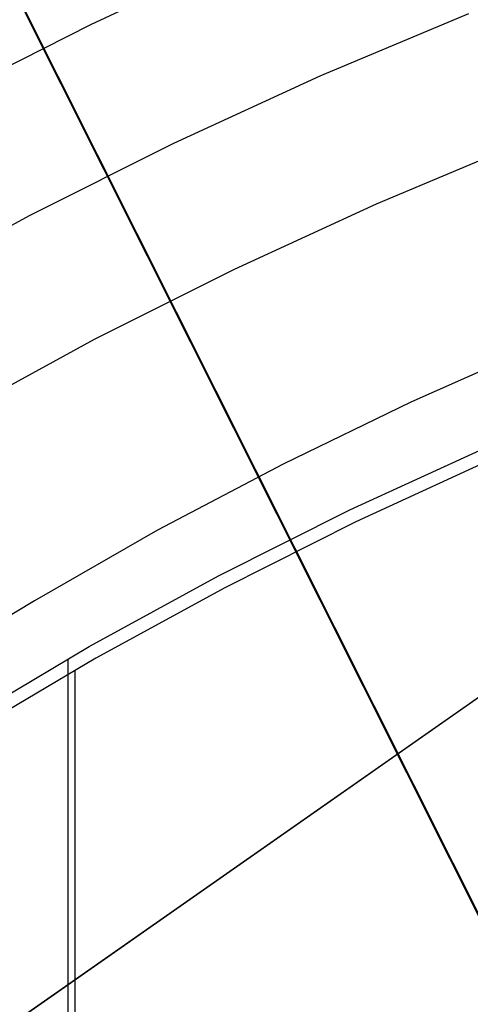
# Model space of a CAD drawing. Header units: millimetres. Extents: x 6038 to 7358, y -8545 to -7225.
# Tile 145 of 256: x 6678 to 6682, y -7853 to -7844. Entities that reach past the tile are written whole.
import ezdxf

# ---------------------------------------------------------------- set-up
doc = ezdxf.new("R2010")
doc.units = ezdxf.units.MM
doc.layers.add('color', color=7, linetype='Continuous')

msp = doc.modelspace()

# ---------------------------------------------------------------- linework, layer by layer
at = {"color": 7, "true_color": 0xffffff}
for p, q in [((6678.5298, -7844.07, 60.6888), (6679.9577, -7843.4045, 60.6888)), ((6678.5298, -7844.07, 60.6888), (6679.9577, -7843.4045, 60.6888)), ((6682.0734, -7843.9701, 105.1), (6680.6783, -7844.555, 105.1)), ((6682.0734, -7843.9701, 105.1), (6680.6783, -7844.555, 105.1)), ((6677.1258, -7844.7848, 60.6888), (6678.5298, -7844.07, 60.6888)), ((6677.1258, -7844.7848, 60.6888), (6678.5298, -7844.07, 60.6888)), ((6680.6783, -7844.555, 105.1), (6679.3044, -7845.1877, 105.1)), ((6680.6783, -7844.555, 105.1), (6679.3044, -7845.1877, 105.1)), ((6679.3044, -7845.1877, 105.1), (6677.953, -7845.8675, 105.1)), ((6679.3044, -7845.1877, 105.1), (6677.953, -7845.8675, 105.1)), ((6682.5598, -7845.1889, 52.5146), (6681.2066, -7845.7563, 52.5146)), ((6682.5598, -7845.1889, 52.5146), (6681.2066, -7845.7563, 52.5146)), ((6681.2066, -7845.7563, 52.5146), (6679.8738, -7846.3701, 52.5146)), ((6681.2066, -7845.7563, 52.5146), (6679.8738, -7846.3701, 52.5146)), ((6677.953, -7845.8675, 105.1), (6676.626, -7846.5934, 105.1)), ((6677.953, -7845.8675, 105.1), (6676.626, -7846.5934, 105.1)), ((6679.8738, -7846.3701, 52.5146), (6678.5629, -7847.0295, 52.5146)), ((6679.8738, -7846.3701, 52.5146), (6678.5629, -7847.0295, 52.5146)), ((6678.5629, -7847.0295, 52.5146), (6677.2756, -7847.7337, 52.5146)), ((6678.5629, -7847.0295, 52.5146), (6677.2756, -7847.7337, 52.5146)), ((6682.749, -7847.0774, 51.1), (6681.5319, -7847.6166, 51.1)), ((6682.749, -7847.0774, 51.1), (6681.5319, -7847.6166, 51.1)), ((6681.5319, -7847.6166, 51.1), (6680.3341, -7848.1974, 51.1)), ((6681.5319, -7847.6166, 51.1), (6680.3341, -7848.1974, 51.1)), ((6680.961, -7848.6278, 199.6), (6682.2153, -7848.0502, 199.6)), ((6680.961, -7848.6278, 199.6), (6682.2153, -7848.0502, 199.6)), ((6682.2658, -7848.1651, 200.6), (6681.0155, -7848.7409, 200.6)), ((6682.2658, -7848.1651, 200.6), (6681.0155, -7848.7409, 200.6)), ((6669.596, -7859.1882, 258.0594), (6685.3164, -7848.1839, 258.0594)), ((6669.596, -7859.1882, 258.0594), (6685.3164, -7848.1839, 258.0594)), ((6669.596, -7859.1882, 261.0594), (6685.3164, -7848.1839, 261.0594)), ((6685.3164, -7848.1839, 259.5594), (6669.596, -7859.1882, 259.5594)), ((6669.596, -7859.1882, 261.0594), (6685.3164, -7848.1839, 261.0594)), ((6680.3341, -7848.1974, 51.1), (6679.157, -7848.8192, 51.1)), ((6680.3341, -7848.1974, 51.1), (6679.157, -7848.8192, 51.1)), ((6679.7274, -7849.2483, 199.6), (6680.961, -7848.6278, 199.6)), ((6679.7274, -7849.2483, 199.6), (6680.961, -7848.6278, 199.6)), ((6679.157, -7848.8192, 51.1), (6678.0021, -7849.4813, 51.1)), ((6679.157, -7848.8192, 51.1), (6678.0021, -7849.4813, 51.1)), ((6681.0155, -7848.7409, 200.6), (6679.7858, -7849.3595, 200.6)), ((6681.0155, -7848.7409, 200.6), (6679.7858, -7849.3595, 200.6)), ((6678.516, -7849.911, 199.6), (6679.7274, -7849.2483, 199.6)), ((6678.516, -7849.911, 199.6), (6679.7274, -7849.2483, 199.6)), ((6679.7858, -7849.3595, 200.6), (6678.5782, -7850.0201, 200.6)), ((6679.7858, -7849.3595, 200.6), (6678.5782, -7850.0201, 200.6)), ((6678.0021, -7849.4813, 51.1), (6676.8063, -7850.1994, 51.1)), ((6678.0021, -7849.4813, 51.1), (6676.8063, -7850.1994, 51.1)), ((6678.0021, -7849.4813, 51.1), (6676.8618, -7850.1648, 51.1)), ((6677.3282, -7850.6151, 199.6), (6678.516, -7849.911, 199.6)), ((6677.3282, -7850.6151, 199.6), (6678.516, -7849.911, 199.6)), ((6678.5782, -7850.0201, 200.6), (6677.3941, -7850.722, 200.6)), ((6678.5782, -7850.0201, 200.6), (6677.3941, -7850.722, 200.6)), ((6678.3164, -7850.0255, 199.6), (6678.3164, -7919.3075, 199.6)), ((6678.3791, -7850.1342, 200.6), (6678.3791, -7919.1988, 200.6))]:
    msp.add_line(p, q, dxfattribs=at)
at = {"layer": 'color', "color": 254, "true_color": 0xcad1ee}
for p, q in [((6665.609, -7819.4038, 30.3), (6682.6347, -7853.3762, 30.3)), ((6683.8443, -7855.7694, 28.2), (6671.6657, -7831.4689, 28.2))]:
    msp.add_line(p, q, dxfattribs=at)

doc.saveas('drawing.dxf')
